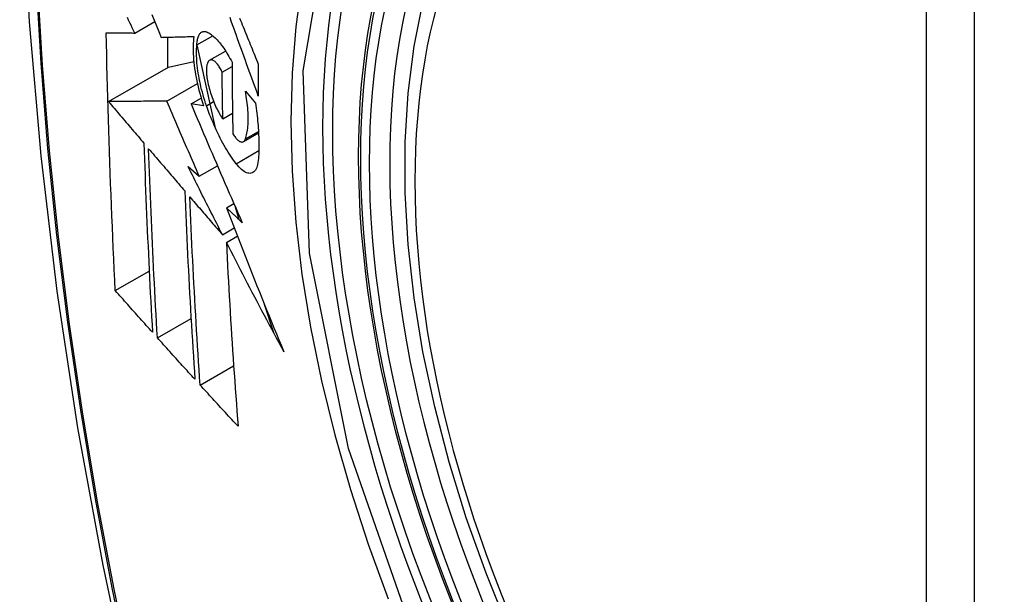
# Model space of a CAD drawing. Header units: inches. Extents: x 584 to 685, y 233 to 314.
# Tile 5 of 78: x 606.593 to 606.934, y 293.552 to 293.751. Entities that reach past the tile are written whole.
import ezdxf

# ---------------------------------------------------------------- set-up
doc = ezdxf.new("R2010")
doc.units = ezdxf.units.IN
doc.header["$MEASUREMENT"] = 0
doc.layers.add('Visible Edges(ANSI)', color=7, linetype='Continuous', lineweight=25)
doc.layers.add('Visible Tangent Edges(ANSI)', color=7, linetype='Continuous', lineweight=25)

msp = doc.modelspace()

# ---------------------------------------------------------------- linework, layer by layer
at = {"layer": 'Visible Edges(ANSI)'}
for p, q in [((606.63298, 293.74598), (606.63989, 293.74997)), ((606.64431, 293.74454), (606.64431, 293.734)), ((606.65447, 293.74192), (606.65992, 293.74506)), ((606.65446, 293.74189), (606.66062, 293.71361)), ((606.65887, 293.73655), (606.6644, 293.73974)), ((606.64467, 293.73421), (606.65337, 293.73609)), ((606.62392, 293.72223), (606.64467, 293.73421)), ((606.6632, 293.73246), (606.66661, 293.73443)), ((606.64404, 293.72243), (606.65462, 293.72853)), ((606.67122, 293.72587), (606.67467, 293.72174)), ((606.65244, 293.72146), (606.65595, 293.72348)), ((606.65679, 293.72083), (606.65244, 293.72146)), ((606.66342, 293.71626), (606.66677, 293.7182)), ((606.67053, 293.7084), (606.67576, 293.71142)), ((606.65142, 293.69974), (606.65528, 293.69646)), ((606.65528, 293.69646), (606.66155, 293.70008)), ((606.66468, 293.68548), (606.66724, 293.68696)), ((606.66774, 293.68583), (606.66895, 293.68147)), ((606.66329, 293.67619), (606.66734, 293.67853)), ((606.66464, 293.67354), (606.66843, 293.67573)), ((606.62626, 293.65684), (606.63797, 293.66361)), ((606.67775, 293.65218), (606.68098, 293.64231)), ((606.64079, 293.64053), (606.65244, 293.64726)), ((606.65558, 293.62417), (606.66716, 293.63086))]:
    msp.add_line(p, q, dxfattribs=at)
at = {"layer": 'Visible Edges(ANSI)', "flags": 128}
for points in [[(606.64725, 294.17303), (606.6344, 294.13497), (606.62334, 294.09579), (606.61405, 294.05555), (606.60649, 294.01433), (606.60065, 293.97219), (606.5965, 293.9292), (606.59402, 293.8854), (606.5932, 293.84088), (606.59402, 293.79568), (606.59645, 293.74987), (606.60047, 293.70352), (606.60606, 293.65668), (606.61321, 293.60943), (606.62189, 293.56183), (606.63208, 293.51396), (606.64376, 293.46587)], [(606.76219, 293.53989), (606.75445, 293.55905), (606.74759, 293.57829), (606.74165, 293.59752), (606.73665, 293.61667), (606.73261, 293.63564), (606.72956, 293.65437), (606.72751, 293.67276), (606.72648, 293.69074), (606.72648, 293.70822), (606.72752, 293.72515), (606.7296, 293.74145), (606.73273, 293.75703), (606.73692, 293.77185), (606.74215, 293.78581), (606.74842, 293.79886), (606.75572, 293.81091), (606.76403, 293.8219), (606.77333, 293.83173), (606.78355, 293.84034), (606.79463, 293.84765)], [(606.63892, 293.75237), (606.63972, 293.75039), (606.64052, 293.74842), (606.64131, 293.74645), (606.64211, 293.74448)], [(606.63298, 293.74598), (606.63255, 293.74687), (606.63213, 293.74776), (606.63171, 293.74865), (606.63128, 293.74954), (606.63086, 293.75043), (606.63043, 293.75132)], [(606.67568, 293.72416), (606.67524, 293.72539), (606.67479, 293.72663), (606.67434, 293.72786), (606.67389, 293.7291), (606.67344, 293.73033), (606.67299, 293.73157), (606.67255, 293.73281), (606.6721, 293.73404), (606.67165, 293.73528), (606.67121, 293.73652), (606.67076, 293.73776), (606.67032, 293.73899), (606.66987, 293.74023), (606.66943, 293.74146), (606.66899, 293.7427), (606.66854, 293.74393), (606.6681, 293.74516), (606.66766, 293.74639), (606.66722, 293.74762), (606.66678, 293.74885), (606.66635, 293.75007), (606.66591, 293.7513)], [(606.66921, 293.75111), (606.66952, 293.75036), (606.66982, 293.7496), (606.67013, 293.74885), (606.67044, 293.74809), (606.67075, 293.74734), (606.67105, 293.74658), (606.67136, 293.74582), (606.67167, 293.74506), (606.67198, 293.7443), (606.67229, 293.74354), (606.6726, 293.74278), (606.6729, 293.74202), (606.67321, 293.74126), (606.67352, 293.7405), (606.67383, 293.73974), (606.67414, 293.73898), (606.67445, 293.73822), (606.67476, 293.73746), (606.67507, 293.73671), (606.67538, 293.73595), (606.67569, 293.73519)], [(606.62626, 293.65684), (606.62608, 293.66052), (606.6259, 293.66421), (606.62573, 293.66789), (606.62556, 293.67158), (606.6254, 293.67527), (606.62524, 293.67897), (606.62508, 293.68267), (606.62493, 293.68637), (606.62478, 293.69007), (606.62464, 293.69378), (606.6245, 293.69749), (606.62436, 293.70121), (606.62423, 293.70493), (606.62411, 293.70865), (606.62399, 293.71238), (606.62387, 293.71611), (606.62376, 293.71985), (606.62366, 293.72359), (606.62356, 293.72734), (606.62346, 293.73108), (606.62337, 293.73483), (606.62329, 293.73857), (606.62321, 293.74232), (606.62314, 293.74608)], [(606.62314, 293.74608), (606.62353, 293.74607), (606.62392, 293.74607), (606.62431, 293.74607), (606.62471, 293.74606), (606.62511, 293.74606), (606.62551, 293.74605), (606.62591, 293.74605), (606.62632, 293.74605), (606.62673, 293.74604), (606.62714, 293.74604), (606.62755, 293.74603), (606.62797, 293.74603), (606.62838, 293.74602), (606.6288, 293.74602), (606.62921, 293.74602), (606.62963, 293.74601), (606.63005, 293.74601), (606.63047, 293.746), (606.63089, 293.746), (606.63131, 293.74599), (606.63172, 293.74599), (606.63214, 293.74599), (606.63256, 293.74598), (606.63298, 293.74598)], [(606.65447, 293.74192), (606.65449, 293.74235), (606.65453, 293.74276), (606.65458, 293.74316), (606.65464, 293.74353), (606.65471, 293.74389), (606.65479, 293.74423), (606.65489, 293.74454), (606.655, 293.74483), (606.65511, 293.7451), (606.65524, 293.74535), (606.65538, 293.74558), (606.65552, 293.74578), (606.65568, 293.74596), (606.65584, 293.74611), (606.65601, 293.74624), (606.65619, 293.74635), (606.65638, 293.74643), (606.65657, 293.74649), (606.65678, 293.74652), (606.65698, 293.74653), (606.6572, 293.74651), (606.65742, 293.74648), (606.65764, 293.74642), (606.65787, 293.74633)], [(606.65787, 293.74633), (606.65822, 293.74617), (606.65857, 293.74599), (606.65892, 293.74578), (606.65928, 293.74554), (606.65964, 293.74528), (606.66001, 293.74499), (606.66037, 293.74467), (606.66074, 293.74433), (606.66112, 293.74397), (606.66149, 293.74358), (606.66186, 293.74317), (606.66223, 293.74273), (606.66261, 293.74227), (606.66298, 293.74179), (606.66335, 293.74128), (606.66372, 293.74076), (606.66409, 293.74021), (606.66446, 293.73965), (606.66483, 293.73906), (606.66519, 293.73846), (606.66555, 293.73784), (606.6659, 293.73719), (606.66625, 293.73654), (606.6666, 293.73586)], [(606.64211, 293.74448), (606.64257, 293.74449), (606.64304, 293.7445), (606.6435, 293.74451), (606.64397, 293.74453), (606.64443, 293.74454), (606.6449, 293.74455), (606.64537, 293.74456), (606.64584, 293.74458), (606.64631, 293.74459), (606.64678, 293.7446), (606.64726, 293.74461), (606.64773, 293.74463), (606.6482, 293.74464), (606.64868, 293.74465), (606.64915, 293.74466), (606.64962, 293.74468), (606.6501, 293.74469), (606.65057, 293.7447), (606.65105, 293.74472), (606.65152, 293.74473), (606.652, 293.74474), (606.65247, 293.74476), (606.65295, 293.74477), (606.65342, 293.74478)], [(606.65342, 293.74478), (606.65332, 293.74401), (606.65324, 293.74321), (606.65319, 293.74238), (606.65315, 293.74151), (606.65314, 293.74062), (606.65315, 293.7397), (606.65318, 293.73876), (606.65323, 293.73779), (606.6533, 293.73681), (606.6534, 293.7358), (606.65352, 293.73478), (606.65366, 293.73374), (606.65381, 293.73269), (606.65399, 293.73163), (606.65419, 293.73056), (606.65441, 293.72948), (606.65465, 293.7284), (606.65491, 293.72731), (606.65518, 293.72623), (606.65547, 293.72514), (606.65578, 293.72406), (606.6561, 293.72298), (606.65644, 293.7219), (606.65679, 293.72083)], [(606.65778, 293.72081), (606.65747, 293.72174), (606.65717, 293.72267), (606.65688, 293.72361), (606.65661, 293.72455), (606.65634, 293.72549), (606.6561, 293.72643), (606.65586, 293.72738), (606.65565, 293.72832), (606.65544, 293.72926), (606.65526, 293.7302), (606.65509, 293.73112), (606.65493, 293.73204), (606.6548, 293.73295), (606.65468, 293.73385), (606.65458, 293.73474), (606.65449, 293.73561), (606.65442, 293.73647), (606.65438, 293.73731), (606.65435, 293.73813), (606.65433, 293.73894), (606.65434, 293.73972), (606.65436, 293.74048), (606.65441, 293.74121), (606.65447, 293.74192)], [(606.65861, 293.73635), (606.65851, 293.73623), (606.65841, 293.7361), (606.65831, 293.73595), (606.65823, 293.73579), (606.65815, 293.73562), (606.65807, 293.73543), (606.65801, 293.73522), (606.65795, 293.73501), (606.65789, 293.73478), (606.65785, 293.73453), (606.65781, 293.73428), (606.65778, 293.73401), (606.65775, 293.73373), (606.65774, 293.73344), (606.65773, 293.73314), (606.65773, 293.73283), (606.65774, 293.73251), (606.65775, 293.73218), (606.65777, 293.73185), (606.6578, 293.7315), (606.65784, 293.73115), (606.65789, 293.7308), (606.65794, 293.73044), (606.658, 293.73007)], [(606.6632, 293.73246), (606.663, 293.73286), (606.66281, 293.73325), (606.66261, 293.73361), (606.66241, 293.73396), (606.6622, 293.7343), (606.66199, 293.73461), (606.66178, 293.73491), (606.66157, 293.73518), (606.66136, 293.73544), (606.66115, 293.73567), (606.66094, 293.73588), (606.66074, 293.73607), (606.66053, 293.73623), (606.66033, 293.73637), (606.66013, 293.73649), (606.65994, 293.73658), (606.65975, 293.73664), (606.65956, 293.73668), (606.65939, 293.73669), (606.65922, 293.73668), (606.65905, 293.73663), (606.6589, 293.73657), (606.65875, 293.73647), (606.65861, 293.73635)], [(606.6666, 293.73586), (606.66661, 293.73482), (606.66661, 293.73379), (606.66662, 293.73275), (606.66662, 293.73172), (606.66663, 293.73068), (606.66664, 293.72965), (606.66664, 293.72862), (606.66665, 293.72758), (606.66666, 293.72655), (606.66667, 293.72552), (606.66668, 293.72449), (606.6667, 293.72346), (606.66671, 293.72243), (606.66672, 293.7214), (606.66674, 293.72037), (606.66675, 293.71934), (606.66677, 293.71831), (606.66678, 293.71728), (606.6668, 293.71626), (606.66682, 293.71523), (606.66684, 293.7142), (606.66686, 293.71318), (606.66688, 293.71215), (606.6669, 293.71113)], [(606.67569, 293.73519), (606.67569, 293.73473), (606.67569, 293.73427), (606.67569, 293.73381), (606.67568, 293.73335), (606.67568, 293.73289), (606.67568, 293.73242), (606.67568, 293.73196), (606.67568, 293.7315), (606.67568, 293.73105), (606.67568, 293.73059), (606.67568, 293.73013), (606.67568, 293.72967), (606.67567, 293.72921), (606.67567, 293.72875), (606.67567, 293.72829), (606.67568, 293.72783), (606.67568, 293.72737), (606.67568, 293.72691), (606.67568, 293.72645), (606.67568, 293.72599), (606.67568, 293.72554), (606.67568, 293.72508), (606.67568, 293.72462), (606.67568, 293.72416)], [(606.66342, 293.71626), (606.66341, 293.71694), (606.66339, 293.71761), (606.66338, 293.71828), (606.66337, 293.71896), (606.66336, 293.71963), (606.66335, 293.7203), (606.66334, 293.72098), (606.66332, 293.72165), (606.66331, 293.72233), (606.6633, 293.723), (606.66329, 293.72368), (606.66328, 293.72435), (606.66328, 293.72503), (606.66327, 293.7257), (606.66326, 293.72638), (606.66325, 293.72705), (606.66324, 293.72773), (606.66323, 293.7284), (606.66323, 293.72908), (606.66322, 293.72976), (606.66321, 293.73043), (606.66321, 293.73111), (606.6632, 293.73179), (606.6632, 293.73246)], [(606.658, 293.73007), (606.65811, 293.72944), (606.65824, 293.7288), (606.65838, 293.72816), (606.65853, 293.72752), (606.6587, 293.72687), (606.65888, 293.72623), (606.65907, 293.72559), (606.65927, 293.72495), (606.65947, 293.72432), (606.65969, 293.72369), (606.65992, 293.72307), (606.66016, 293.72246), (606.6604, 293.72186), (606.66065, 293.72128), (606.66091, 293.7207), (606.66117, 293.72014), (606.66144, 293.7196), (606.66171, 293.71907), (606.66199, 293.71855), (606.66227, 293.71806), (606.66255, 293.71758), (606.66284, 293.71712), (606.66313, 293.71668), (606.66342, 293.71626)], [(606.67122, 293.70933), (606.67137, 293.70978), (606.67151, 293.71026), (606.67164, 293.71076), (606.67176, 293.71128), (606.67186, 293.71184), (606.67195, 293.71241), (606.67203, 293.71301), (606.67209, 293.71363), (606.67214, 293.71427), (606.67218, 293.71493), (606.6722, 293.71562), (606.6722, 293.71632), (606.6722, 293.71704), (606.67218, 293.71778), (606.67214, 293.71853), (606.67209, 293.7193), (606.67203, 293.72009), (606.67196, 293.72089), (606.67187, 293.72169), (606.67176, 293.72251), (606.67165, 293.72334), (606.67152, 293.72418), (606.67138, 293.72502), (606.67122, 293.72587)], [(606.64404, 293.72243), (606.64326, 293.72242), (606.64247, 293.72241), (606.64169, 293.7224), (606.64089, 293.7224), (606.64009, 293.72239), (606.63929, 293.72238), (606.63848, 293.72237), (606.63767, 293.72236), (606.63685, 293.72236), (606.63603, 293.72235), (606.6352, 293.72234), (606.63437, 293.72233), (606.63353, 293.72233), (606.63268, 293.72232), (606.63184, 293.72231), (606.63098, 293.7223), (606.63012, 293.72229), (606.62925, 293.72229), (606.62838, 293.72228), (606.6275, 293.72227), (606.62662, 293.72226), (606.62572, 293.72225), (606.62483, 293.72224), (606.62392, 293.72223)], [(606.62392, 293.72223), (606.62443, 293.72164), (606.62494, 293.72104), (606.62545, 293.72044), (606.62595, 293.71984), (606.62646, 293.71924), (606.62697, 293.71865), (606.62748, 293.71805), (606.62799, 293.71745), (606.6285, 293.71685), (606.62901, 293.71625), (606.62952, 293.71565), (606.63003, 293.71505), (606.63054, 293.71445), (606.63105, 293.71385), (606.63156, 293.71325), (606.63207, 293.71265), (606.63258, 293.71205), (606.63309, 293.71146), (606.6336, 293.71086), (606.63411, 293.71026), (606.63462, 293.70966), (606.63513, 293.70906), (606.63563, 293.70846), (606.63614, 293.70786)], [(606.65528, 293.69646), (606.65481, 293.69754), (606.65434, 293.69862), (606.65386, 293.6997), (606.65339, 293.70078), (606.65292, 293.70187), (606.65245, 293.70295), (606.65198, 293.70403), (606.6515, 293.70511), (606.65103, 293.7062), (606.65056, 293.70728), (606.65009, 293.70836), (606.64963, 293.70945), (606.64916, 293.71053), (606.64869, 293.71161), (606.64822, 293.71269), (606.64775, 293.71378), (606.64729, 293.71486), (606.64682, 293.71594), (606.64636, 293.71702), (606.64589, 293.7181), (606.64543, 293.71919), (606.64496, 293.72027), (606.6445, 293.72135), (606.64404, 293.72243)], [(606.67467, 293.72174), (606.6748, 293.72085), (606.67492, 293.71997), (606.67504, 293.71909), (606.67515, 293.71822), (606.67525, 293.71736), (606.67535, 293.7165), (606.67543, 293.71565), (606.67551, 293.71481), (606.67559, 293.71397), (606.67565, 293.71314), (606.67571, 293.71232), (606.67576, 293.71151), (606.6758, 293.71071), (606.67583, 293.70992), (606.67586, 293.70913), (606.67588, 293.70836), (606.67589, 293.7076), (606.67589, 293.70684), (606.67589, 293.7061), (606.67587, 293.70537), (606.67585, 293.70465), (606.67583, 293.70394), (606.67579, 293.70324), (606.67575, 293.70256)], [(606.65244, 293.72146), (606.65316, 293.71976), (606.65388, 293.71806), (606.6546, 293.71635), (606.65533, 293.71465), (606.65605, 293.71294), (606.65678, 293.71122), (606.65751, 293.70951), (606.65824, 293.7078), (606.65897, 293.70608), (606.65971, 293.70436), (606.66045, 293.70265), (606.66119, 293.70093), (606.66193, 293.69921), (606.66267, 293.69749), (606.66341, 293.69577), (606.66415, 293.69405), (606.6649, 293.69234), (606.66565, 293.69062), (606.6664, 293.6889), (606.66715, 293.68719), (606.6679, 293.68547), (606.66865, 293.68376), (606.6694, 293.68205), (606.67015, 293.68034)], [(606.66806, 293.70077), (606.66759, 293.70139), (606.66712, 293.70203), (606.66665, 293.70269), (606.66618, 293.70337), (606.66572, 293.70408), (606.66526, 293.7048), (606.6648, 293.70555), (606.66434, 293.70631), (606.66389, 293.7071), (606.66344, 293.70791), (606.663, 293.70873), (606.66255, 293.70957), (606.66212, 293.71044), (606.66169, 293.71131), (606.66126, 293.71221), (606.66084, 293.71311), (606.66043, 293.71404), (606.66003, 293.71497), (606.65963, 293.71592), (606.65925, 293.71687), (606.65887, 293.71784), (606.6585, 293.71882), (606.65813, 293.71981), (606.65778, 293.72081)], [(606.6669, 293.71113), (606.66711, 293.71078), (606.66733, 293.71046), (606.66754, 293.71015), (606.66776, 293.70986), (606.66797, 293.7096), (606.66819, 293.70935), (606.6684, 293.70913), (606.66861, 293.70893), (606.66882, 293.70876), (606.66903, 293.70861), (606.66923, 293.70849), (606.66943, 293.70839), (606.66962, 293.70832), (606.66981, 293.70828), (606.66999, 293.70826), (606.67016, 293.70827), (606.67032, 293.70831), (606.67048, 293.70837), (606.67063, 293.70846), (606.67077, 293.70858), (606.6709, 293.70873), (606.67101, 293.70891), (606.67112, 293.70911), (606.67122, 293.70933)], [(606.63614, 293.70786), (606.63624, 293.70511), (606.63633, 293.70236), (606.63643, 293.69961), (606.63653, 293.69686), (606.63663, 293.69412), (606.63674, 293.69137), (606.63684, 293.68863), (606.63696, 293.6859), (606.63707, 293.68316), (606.63719, 293.68043), (606.63731, 293.6777), (606.63743, 293.67498), (606.63756, 293.67225), (606.63769, 293.66953), (606.63782, 293.66681), (606.63795, 293.66409), (606.63809, 293.66137), (606.63822, 293.65866), (606.63836, 293.65595), (606.63851, 293.65324), (606.63865, 293.65053), (606.6388, 293.64782), (606.63895, 293.64512), (606.6391, 293.64242)], [(606.64079, 293.64053), (606.64063, 293.64324), (606.64048, 293.64595), (606.64033, 293.64867), (606.64018, 293.65138), (606.64004, 293.6541), (606.63989, 293.65682), (606.63975, 293.65953), (606.63961, 293.66225), (606.63948, 293.66497), (606.63935, 293.66769), (606.63921, 293.67041), (606.63909, 293.67314), (606.63896, 293.67586), (606.63884, 293.67859), (606.63872, 293.68131), (606.6386, 293.68404), (606.63849, 293.68677), (606.63838, 293.6895), (606.63827, 293.69224), (606.63817, 293.69498), (606.63806, 293.69772), (606.63796, 293.70046), (606.63787, 293.7032), (606.63778, 293.70595)], [(606.63778, 293.70595), (606.6383, 293.70534), (606.63881, 293.70473), (606.63933, 293.70412), (606.63985, 293.70352), (606.64037, 293.70291), (606.64089, 293.7023), (606.64141, 293.70169), (606.64193, 293.70108), (606.64245, 293.70047), (606.64298, 293.69986), (606.6435, 293.69925), (606.64402, 293.69864), (606.64454, 293.69803), (606.64506, 293.69742), (606.64558, 293.69681), (606.6461, 293.6962), (606.64663, 293.69559), (606.64715, 293.69498), (606.64767, 293.69437), (606.64819, 293.69376), (606.64871, 293.69315), (606.64923, 293.69254), (606.64976, 293.69193), (606.65028, 293.69132)], [(606.67575, 293.70256), (606.67568, 293.70183), (606.67558, 293.70115), (606.67546, 293.70052), (606.6753, 293.69995), (606.67512, 293.69943), (606.67491, 293.69897), (606.67468, 293.69856), (606.67442, 293.69822), (606.67413, 293.69794), (606.67383, 293.69772), (606.67351, 293.69756), (606.67316, 293.69746), (606.6728, 293.69742), (606.67242, 293.69744), (606.67203, 293.69752), (606.67162, 293.69766), (606.6712, 293.69786), (606.67077, 293.69811), (606.67034, 293.69842), (606.66989, 293.69879), (606.66944, 293.69921), (606.66898, 293.69968), (606.66852, 293.7002), (606.66806, 293.70077)], [(606.66329, 293.67619), (606.66279, 293.67717), (606.66229, 293.67815), (606.66179, 293.67913), (606.6613, 293.68011), (606.6608, 293.68109), (606.6603, 293.68207), (606.6598, 293.68306), (606.6593, 293.68404), (606.65881, 293.68502), (606.65831, 293.686), (606.65782, 293.68698), (606.65732, 293.68797), (606.65683, 293.68895), (606.65633, 293.68993), (606.65584, 293.69091), (606.65535, 293.6919), (606.65485, 293.69288), (606.65436, 293.69386), (606.65387, 293.69484), (606.65338, 293.69582), (606.65289, 293.6968), (606.6524, 293.69778), (606.65191, 293.69876), (606.65142, 293.69974)], [(606.65028, 293.69132), (606.65038, 293.68858), (606.6505, 293.68583), (606.65061, 293.68309), (606.65073, 293.68035), (606.65085, 293.67762), (606.65098, 293.67489), (606.65111, 293.67216), (606.65124, 293.66943), (606.65138, 293.6667), (606.65152, 293.66398), (606.65166, 293.66126), (606.6518, 293.65855), (606.65195, 293.65583), (606.6521, 293.65312), (606.65226, 293.65041), (606.65241, 293.64771), (606.65257, 293.64501), (606.65273, 293.64231), (606.6529, 293.63961), (606.65306, 293.63692), (606.65323, 293.63423), (606.6534, 293.63154), (606.65358, 293.62886), (606.65375, 293.62618)], [(606.65558, 293.62417), (606.6554, 293.62686), (606.65522, 293.62956), (606.65505, 293.63225), (606.65488, 293.63495), (606.65471, 293.63765), (606.65454, 293.64035), (606.65437, 293.64305), (606.65421, 293.64575), (606.65405, 293.64846), (606.65389, 293.65116), (606.65374, 293.65387), (606.65359, 293.65658), (606.65344, 293.65929), (606.6533, 293.662), (606.65315, 293.66472), (606.65302, 293.66744), (606.65288, 293.67016), (606.65275, 293.67288), (606.65262, 293.67561), (606.6525, 293.67833), (606.65238, 293.68107), (606.65226, 293.6838), (606.65214, 293.68654), (606.65203, 293.68928)], [(606.65203, 293.68928), (606.6525, 293.68873), (606.65297, 293.68819), (606.65343, 293.68764), (606.6539, 293.6871), (606.65437, 293.68655), (606.65484, 293.68601), (606.65531, 293.68546), (606.65578, 293.68492), (606.65625, 293.68437), (606.65671, 293.68382), (606.65718, 293.68328), (606.65765, 293.68273), (606.65812, 293.68219), (606.65859, 293.68164), (606.65906, 293.6811), (606.65953, 293.68055), (606.66, 293.68), (606.66047, 293.67946), (606.66094, 293.67891), (606.66141, 293.67837), (606.66188, 293.67782), (606.66235, 293.67728), (606.66282, 293.67673), (606.66329, 293.67619)], [(606.67015, 293.68034), (606.66993, 293.68055), (606.6697, 293.68077), (606.66947, 293.68098), (606.66924, 293.6812), (606.66901, 293.68141), (606.66878, 293.68162), (606.66856, 293.68184), (606.66833, 293.68205), (606.6681, 293.68227), (606.66787, 293.68248), (606.66764, 293.6827), (606.66741, 293.68291), (606.66719, 293.68312), (606.66696, 293.68334), (606.66673, 293.68355), (606.6665, 293.68377), (606.66627, 293.68398), (606.66604, 293.68419), (606.66582, 293.68441), (606.66559, 293.68462), (606.66536, 293.68484), (606.66513, 293.68505), (606.6649, 293.68526), (606.66468, 293.68548)], [(606.66468, 293.68548), (606.66547, 293.6834), (606.66627, 293.68133), (606.66706, 293.67925), (606.66787, 293.67718), (606.66867, 293.6751), (606.66948, 293.67302), (606.67029, 293.67095), (606.6711, 293.66887), (606.67192, 293.66679), (606.67274, 293.66472), (606.67356, 293.66264), (606.67439, 293.66056), (606.67522, 293.65849), (606.67605, 293.65641), (606.67688, 293.65433), (606.67772, 293.65226), (606.67856, 293.65018), (606.67941, 293.64811), (606.68025, 293.64604), (606.68111, 293.64396), (606.68196, 293.64189), (606.68282, 293.63982), (606.68368, 293.63775), (606.68454, 293.63568)], [(606.68454, 293.63568), (606.68369, 293.63726), (606.68284, 293.63883), (606.682, 293.6404), (606.68115, 293.64198), (606.68031, 293.64356), (606.67947, 293.64514), (606.67863, 293.64672), (606.67779, 293.64829), (606.67695, 293.64987), (606.67612, 293.65146), (606.67528, 293.65304), (606.67445, 293.65462), (606.67362, 293.6562), (606.6728, 293.65778), (606.67197, 293.65936), (606.67115, 293.66094), (606.67033, 293.66252), (606.66951, 293.6641), (606.66869, 293.66567), (606.66788, 293.66725), (606.66707, 293.66883), (606.66626, 293.6704), (606.66545, 293.67197), (606.66464, 293.67354)], [(606.66464, 293.67354), (606.66477, 293.67086), (606.66491, 293.66817), (606.66504, 293.66549), (606.66519, 293.66281), (606.66533, 293.66013), (606.66548, 293.65746), (606.66563, 293.65479), (606.66579, 293.65212), (606.66595, 293.64945), (606.66612, 293.64678), (606.66628, 293.64412), (606.66645, 293.64147), (606.66663, 293.63881), (606.6668, 293.63616), (606.66698, 293.63352), (606.66716, 293.63087), (606.66735, 293.62824), (606.66753, 293.6256), (606.66772, 293.62297), (606.66791, 293.62035), (606.66811, 293.61773), (606.6683, 293.61512), (606.6685, 293.61251), (606.6687, 293.6099)], [(606.6391, 293.64242), (606.63856, 293.64302), (606.63803, 293.64362), (606.63749, 293.64422), (606.63695, 293.64482), (606.63642, 293.64542), (606.63588, 293.64602), (606.63534, 293.64662), (606.63481, 293.64722), (606.63427, 293.64782), (606.63374, 293.64842), (606.6332, 293.64902), (606.63266, 293.64963), (606.63213, 293.65023), (606.63159, 293.65083), (606.63106, 293.65143), (606.63053, 293.65203), (606.62999, 293.65263), (606.62946, 293.65323), (606.62892, 293.65384), (606.62839, 293.65444), (606.62786, 293.65504), (606.62732, 293.65564), (606.62679, 293.65624), (606.62626, 293.65684)], [(606.65375, 293.62618), (606.65321, 293.62677), (606.65267, 293.62737), (606.65213, 293.62797), (606.65158, 293.62857), (606.65104, 293.62916), (606.6505, 293.62976), (606.64996, 293.63036), (606.64942, 293.63096), (606.64887, 293.63156), (606.64833, 293.63215), (606.64779, 293.63275), (606.64725, 293.63335), (606.64671, 293.63395), (606.64617, 293.63455), (606.64563, 293.63515), (606.64509, 293.63574), (606.64455, 293.63634), (606.64401, 293.63694), (606.64348, 293.63754), (606.64294, 293.63814), (606.6424, 293.63874), (606.64186, 293.63934), (606.64133, 293.63993), (606.64079, 293.64053)], [(606.6687, 293.6099), (606.66815, 293.6105), (606.6676, 293.61109), (606.66705, 293.61168), (606.6665, 293.61228), (606.66595, 293.61287), (606.6654, 293.61346), (606.66486, 293.61406), (606.66431, 293.61465), (606.66376, 293.61525), (606.66321, 293.61584), (606.66266, 293.61644), (606.66212, 293.61703), (606.66157, 293.61763), (606.66102, 293.61822), (606.66048, 293.61882), (606.65993, 293.61941), (606.65939, 293.62001), (606.65884, 293.6206), (606.6583, 293.6212), (606.65775, 293.62179), (606.65721, 293.62239), (606.65667, 293.62298), (606.65612, 293.62357), (606.65558, 293.62417)]]:
    msp.add_lwpolyline(points, dxfattribs=at)
at = {"layer": 'Visible Edges(ANSI)'}
msp.add_ellipse((606.94382, 293.57237), major_axis=(0.15748, -0.27276), ratio=0.57735, start_param=2.363977, end_param=7.060801, dxfattribs=at)
msp.add_ellipse((606.94034, 293.57036), major_axis=(-0.15994, 0.27703), ratio=0.57735, dxfattribs=at)
at = {"layer": 'Visible Tangent Edges(ANSI)'}
for p, q in [((606.90659, 293.835), (606.90659, 293.35032)), ((606.92329, 293.35032), (606.92329, 293.835)), ((606.65778, 293.72081), (606.66025, 293.72224)), ((606.67122, 293.70933), (606.67573, 293.71194)), ((606.66806, 293.70077), (606.67587, 293.70529))]:
    msp.add_line(p, q, dxfattribs=at)
at = {"layer": 'Visible Tangent Edges(ANSI)', "flags": 128}
for points in [[(606.64638, 294.12929), (606.63862, 294.10684), (606.63149, 294.08374), (606.62502, 294.06), (606.61922, 294.03565), (606.61408, 294.01071), (606.60962, 293.98522), (606.60585, 293.9592), (606.60277, 293.93269), (606.60037, 293.90572), (606.59867, 293.87833), (606.59765, 293.85055), (606.59733, 293.82238), (606.59769, 293.79383), (606.59873, 293.76489), (606.60046, 293.7356), (606.60287, 293.70599), (606.60596, 293.67608), (606.60973, 293.64592), (606.61417, 293.61551), (606.61929, 293.58486), (606.62507, 293.554), (606.63152, 293.52297)], [(606.63227, 293.52259), (606.62581, 293.55356), (606.62001, 293.58435), (606.61488, 293.61494), (606.61042, 293.6453), (606.60663, 293.67541), (606.60353, 293.70526), (606.60111, 293.73482), (606.59937, 293.76405), (606.59832, 293.79292), (606.59796, 293.8214), (606.59829, 293.8495), (606.59931, 293.8772), (606.60102, 293.9045), (606.60342, 293.93138), (606.60652, 293.95779), (606.61031, 293.9837), (606.61478, 294.00908), (606.61994, 294.03389), (606.62576, 294.05812), (606.63225, 294.08173), (606.63938, 294.1047), (606.64716, 294.12701)], [(606.73094, 293.53315), (606.70681, 293.60223), (606.69336, 293.66981), (606.69121, 293.73289), (606.70047, 293.78831), (606.72075, 293.83377), (606.75102, 293.86697), (606.78996, 293.88644), (606.83593, 293.89142), (606.88659, 293.88164), (606.93971, 293.85759)], [(606.74563, 293.8681), (606.7366, 293.86012), (606.72825, 293.85115), (606.72059, 293.84122), (606.71365, 293.83038), (606.70746, 293.81864), (606.70206, 293.80604), (606.69745, 293.79263), (606.69367, 293.77848), (606.69072, 293.76364), (606.68861, 293.74815), (606.68734, 293.73204), (606.68691, 293.71536), (606.68734, 293.69814), (606.68863, 293.6805), (606.69076, 293.66249), (606.69372, 293.64419), (606.69751, 293.62564), (606.70211, 293.60691), (606.7075, 293.58805), (606.71368, 293.56912), (606.72062, 293.5502)]]:
    msp.add_lwpolyline(points, dxfattribs=at)
at = {"layer": 'Visible Tangent Edges(ANSI)'}
for centre, major_axis, start_param, end_param in [((606.94283, 293.5718), (-0.17318, 0.29996), 5.05527, 10.652693), ((606.94278, 293.57177), (-0.15059, 0.26083), 5.66855, 8.468616)]:
    msp.add_ellipse(centre, major_axis=major_axis, ratio=0.57735, start_param=start_param, end_param=end_param, dxfattribs=at)
for centre, major_axis in [((606.94342, 293.57214), (0.17111, -0.29637)), ((606.94044, 293.57042), (-0.1627, 0.2818)), ((606.94034, 293.57036), (0.1621, -0.28076))]:
    msp.add_ellipse(centre, major_axis=major_axis, ratio=0.57735, dxfattribs=at)

doc.saveas('drawing.dxf')
